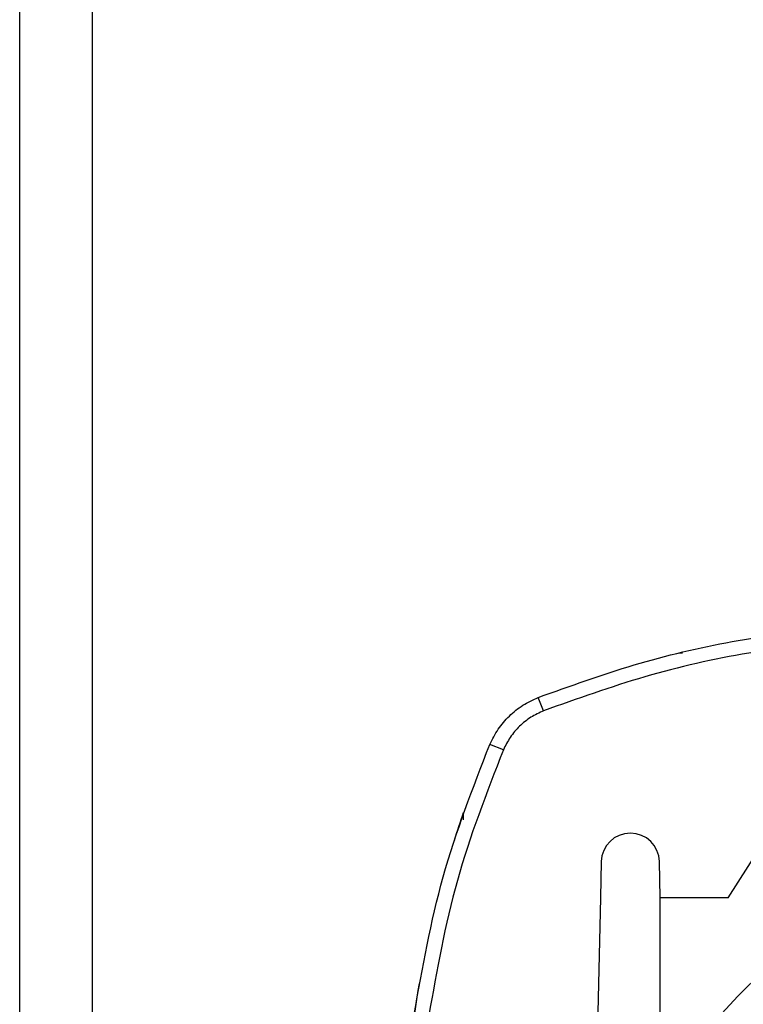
# Model space of a CAD drawing. Header units: millimetres. Extents: x 26 to 182, y 63 to 258.
# Tile 8 of 33: x 30.7 to 35.67, y 154.4 to 161.17. Entities that reach past the tile are written whole.
import ezdxf

# ---------------------------------------------------------------- set-up
doc = ezdxf.new("R2010")
doc.units = ezdxf.units.MM

msp = doc.modelspace()

# ---------------------------------------------------------------- linework, layer by layer
at = {"color": 7, "linetype": 'Continuous', "lineweight": 25}
for p, q in [((30.7001, 152.07), (30.7001, 178.125)), ((31.2001, 151.7385), (31.2001, 178.125)), ((35.2558, 156.8135), (35.2335, 156.8135)), ((34.3023, 156.4167), (34.2654, 156.5087)), ((35.571, 155.13), (36.4417, 156.505)), ((34.0255, 156.1481), (33.9324, 156.1855)), ((34.6985, 155.3795), (34.6929, 155.13)), ((35.1041, 155.13), (35.0984, 155.3795)), ((34.6929, 155.13), (34.636, 152.625)), ((35.571, 155.13), (35.1041, 155.13)), ((35.1041, 149.525), (35.1041, 155.13))]:
    msp.add_line(p, q, dxfattribs=at)
at = {"color": 1, "linetype": 'Continuous', "lineweight": 25}
msp.add_line((33.7501, 155.7148), (33.7501, 155.6675), dxfattribs=at)
at = {"color": 7, "linetype": 'Continuous', "lineweight": 25}
for centre, radius, start, end in [((40.7501, 149.525), 7.0999, 100.54457, 142.6765), ((40.7501, 153.275), 7.413, 160.78462, 162.35111), ((34.8985, 155.375), 0.2, 1.3, 178.7), ((40.7501, 153.275), 7.413, 170.16823, 176.11332)]:
    msp.add_arc(centre, radius, start, end, dxfattribs=at)
for points, knots in [([(34.2654, 156.5087), (34.484, 156.5873), (34.9196, 156.7441), (35.5945, 156.905), (36.0508, 156.9618), (36.2782, 156.9902)], [0, 0, 0, 0, 0.335622, 0.668955, 1, 1, 1, 1]), ([(36.442, 156.905), (36.1981, 156.8794), (35.7115, 156.8283), (34.9935, 156.6645), (34.5331, 156.4994), (34.3023, 156.4167)], [0, 0, 0, 0, 0.3339651, 0.6661909, 1, 1, 1, 1]), ([(33.9324, 156.1855), (33.9501, 156.2212), (33.9854, 156.2925), (34.064, 156.3831), (34.1569, 156.4589), (34.2293, 156.4921), (34.2654, 156.5087)], [0, 0, 0, 0, 0.25, 0.499999, 0.75, 1, 1, 1, 1]), ([(34.3023, 156.4167), (34.2724, 156.4031), (34.2122, 156.3757), (34.1351, 156.3121), (34.0692, 156.237), (34.04, 156.1776), (34.0255, 156.1481)], [0, 0, 0, 0, 0.248468, 0.499974, 0.751419, 1, 1, 1, 1]), ([(33.4126, 154.3303), (33.469, 154.648), (33.5817, 155.2834), (33.8155, 155.8848), (33.9324, 156.1855)], [0, 0, 0, 0, 0.5, 1, 1, 1, 1]), ([(34.0255, 156.1481), (33.91, 155.8515), (33.6791, 155.2583), (33.5682, 154.6316), (33.5128, 154.3182)], [0, 0, 0, 0, 0.499996, 1, 1, 1, 1])]:
    msp.add_open_spline(points, degree=3, knots=knots, dxfattribs=at)

doc.saveas('drawing.dxf')
